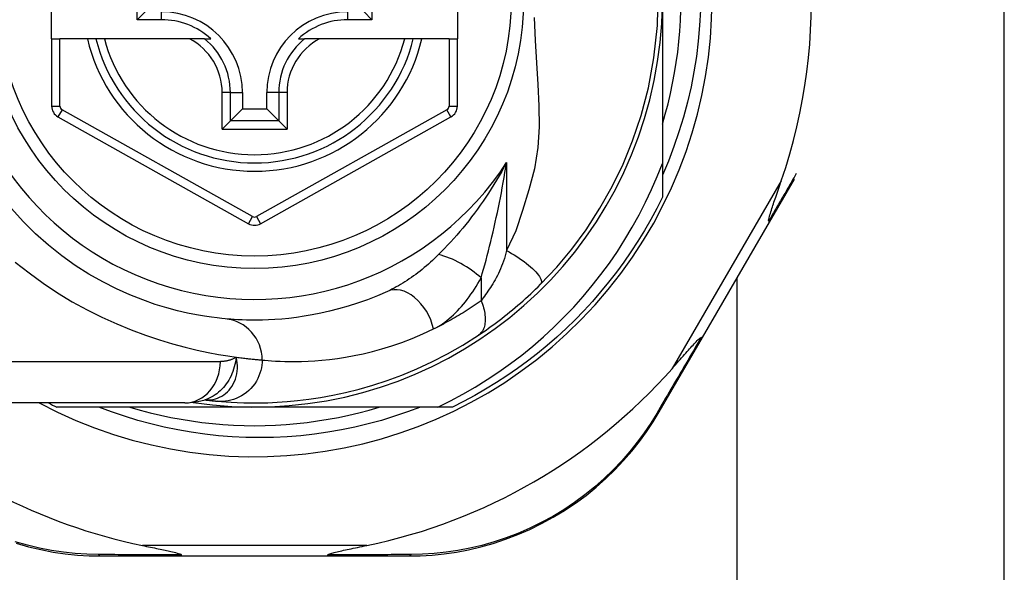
# Model space of a CAD drawing. Header units: inches. Extents: x 5 to 161, y 9 to 87.
# Tile 113 of 195: x 5.921 to 6.857, y 57.881 to 58.407. Entities that reach past the tile are written whole.
import ezdxf

# ---------------------------------------------------------------- set-up
doc = ezdxf.new("R2010")
doc.units = ezdxf.units.IN
doc.header["$MEASUREMENT"] = 0
doc.layers.add('Visible Edges(ANSI)', color=7, linetype='Continuous', lineweight=25)
doc.layers.add('Visible Tangent Edges(ANSI)', color=7, linetype='Continuous', lineweight=25)

msp = doc.modelspace()

# ---------------------------------------------------------------- linework, layer by layer
at = {"layer": 'Visible Edges(ANSI)'}
for p, q in [((6.8575, 54.81328), (6.8575, 59.73508)), ((5.9515, 58.38868), (5.9515, 58.46348)), ((6.33732, 58.46348), (6.33732, 58.38868)), ((6.03283, 58.40693), (6.03283, 58.44522)), ((6.25616, 58.44522), (6.25616, 58.40693)), ((6.53229, 58.42608), (6.53229, 58.27017)), ((6.03283, 58.40693), (6.04041, 58.41451)), ((6.25616, 58.40693), (6.24858, 58.41451)), ((6.05591, 58.40693), (6.03283, 58.40693)), ((6.25616, 58.40693), (6.23308, 58.40693)), ((5.9515, 58.38868), (5.9515, 58.32473)), ((5.9515, 58.38868), (5.95937, 58.38868)), ((5.98545, 58.38868), (5.95937, 58.38868)), ((5.99355, 58.38868), (5.98545, 58.38868)), ((6.00167, 58.38868), (5.99355, 58.38868)), ((6.08265, 58.38868), (6.00167, 58.38868)), ((6.09693, 58.38868), (6.08265, 58.38868)), ((6.09693, 58.38868), (6.10284, 58.38868)), ((6.18615, 58.38868), (6.19206, 58.38868)), ((6.20634, 58.38868), (6.19206, 58.38868)), ((6.28732, 58.38868), (6.20634, 58.38868)), ((6.29544, 58.38868), (6.28732, 58.38868)), ((6.30354, 58.38868), (6.29544, 58.38868)), ((6.32945, 58.38868), (6.30354, 58.38868)), ((6.32945, 58.38868), (6.33732, 58.38868)), ((6.33732, 58.32472), (6.33732, 58.38868)), ((6.13293, 58.33749), (6.13293, 58.32199)), ((6.15606, 58.32199), (6.15606, 58.33749)), ((6.1215, 58.31056), (6.13293, 58.32199)), ((6.13293, 58.32199), (6.15606, 58.32199)), ((6.16749, 58.31056), (6.15606, 58.32199)), ((5.95753, 58.31443), (6.13871, 58.21279)), ((6.1215, 58.31056), (6.11366, 58.30272)), ((6.15028, 58.21279), (6.33129, 58.31442)), ((6.17533, 58.30272), (6.16749, 58.31056)), ((6.53229, 58.27017), (6.53229, 58.23799)), ((6.63417, 58.21428), (6.65791, 58.25516)), ((6.57034, 58.10438), (6.63417, 58.21428)), ((6.6033, 54.89928), (6.6033, 58.16113)), ((6.52929, 58.03372), (6.57034, 58.10438)), ((6.07806, 58.04222), (5.8408, 58.04222)), ((6.1445, 58.03828), (5.95641, 58.03828)), ((6.09719, 58.04514), (6.09724, 58.04514)), ((6.31879, 58.03828), (6.1445, 58.03828)), ((6.33258, 58.03828), (6.31879, 58.03828)), ((5.99839, 57.89655), (6.07544, 57.89655)), ((6.07544, 57.89655), (6.21355, 57.89655)), ((6.21355, 57.89655), (6.29098, 57.89655))]:
    msp.add_line(p, q, dxfattribs=at)
at = {"layer": 'Visible Edges(ANSI)', "flags": 128}
for points in [[(6.41639, 58.15511), (6.43186, 58.17156), (6.44607, 58.18853), (6.45976, 58.20709), (6.47296, 58.22744), (6.48463, 58.24815), (6.49489, 58.26931), (6.50406, 58.29166), (6.51217, 58.3158), (6.51906, 58.34211), (6.52434, 58.37072), (6.52755, 58.4013), (6.5283, 58.43246)], [(6.5685, 58.41613), (6.56773, 58.40136), (6.56645, 58.38661), (6.56465, 58.37194), (6.56235, 58.35736), (6.55954, 58.34287), (6.55623, 58.32851), (6.55242, 58.31427), (6.54812, 58.30017), (6.54333, 58.28622), (6.53805, 58.27244), (6.53229, 58.25884)], [(6.53229, 58.30753), (6.5351, 58.31715), (6.53768, 58.32684), (6.54001, 58.33659), (6.5421, 58.34639), (6.54395, 58.35625), (6.54555, 58.36614), (6.54691, 58.37608), (6.54803, 58.38604), (6.54889, 58.39603), (6.54951, 58.40603), (6.54988, 58.41605)], [(6.31879, 58.03828), (6.33083, 58.04425), (6.34268, 58.0506), (6.35431, 58.05732), (6.36573, 58.0644), (6.37692, 58.07185), (6.38788, 58.07965), (6.3986, 58.08781), (6.40906, 58.09631), (6.41925, 58.10515), (6.42915, 58.1143), (6.43874, 58.12375), (6.44802, 58.1335), (6.45698, 58.14353), (6.46561, 58.15385), (6.47391, 58.16443), (6.48187, 58.17528), (6.48948, 58.18638), (6.49673, 58.19774), (6.50363, 58.20933), (6.51015, 58.22114), (6.51628, 58.23313), (6.52202, 58.24531), (6.52735, 58.25766), (6.53229, 58.27017)], [(6.63353, 58.21529), (6.63339, 58.21603), (6.63352, 58.21709), (6.63379, 58.21833), (6.63413, 58.21966), (6.63454, 58.22109), (6.63499, 58.22261), (6.63548, 58.22417), (6.63598, 58.22574), (6.63648, 58.22728), (6.63696, 58.22873), (6.63743, 58.23014), (6.63792, 58.23161), (6.63844, 58.23315), (6.63899, 58.23476), (6.63955, 58.23642), (6.64014, 58.23814), (6.64074, 58.23991), (6.64137, 58.24173), (6.64201, 58.2436), (6.64267, 58.24552), (6.64334, 58.24748), (6.64402, 58.24947), (6.64472, 58.25151), (6.64543, 58.25357)], [(6.53229, 58.23799), (6.52691, 58.22728), (6.52123, 58.21672), (6.51526, 58.20632), (6.50901, 58.19609), (6.50247, 58.18604), (6.49565, 58.17618), (6.48857, 58.16651), (6.48122, 58.15704), (6.4736, 58.14778), (6.46573, 58.13873), (6.45762, 58.12991), (6.44926, 58.12131), (6.44066, 58.11296), (6.43184, 58.10484), (6.42279, 58.09697), (6.41353, 58.08936), (6.40406, 58.082), (6.39439, 58.07492), (6.38453, 58.0681), (6.37448, 58.06157), (6.36425, 58.05531), (6.35385, 58.04934), (6.34329, 58.04366), (6.33258, 58.03828)], [(6.11647, 58.12225), (6.11324, 58.12256), (6.10887, 58.12304), (6.1034, 58.12374), (6.09686, 58.1247), (6.0893, 58.12598), (6.08078, 58.12768), (6.07133, 58.12986), (6.06102, 58.1326), (6.04989, 58.13603), (6.0381, 58.14019), (6.02578, 58.14512), (6.01306, 58.15085), (6.00009, 58.1574), (5.98701, 58.1648), (5.97394, 58.17309), (5.96105, 58.18228), (5.94847, 58.19233), (5.93628, 58.2032), (5.92457, 58.21481), (5.91339, 58.22711)], [(6.63417, 58.21428), (6.63418, 58.2143), (6.63419, 58.21432), (6.63419, 58.21435), (6.63419, 58.21438), (6.63419, 58.2144), (6.63418, 58.21444), (6.63417, 58.21447), (6.63416, 58.2145), (6.63415, 58.21454), (6.63413, 58.21458), (6.63411, 58.21462), (6.63408, 58.21466), (6.63405, 58.2147), (6.63402, 58.21475), (6.63399, 58.21479), (6.63395, 58.21484), (6.63391, 58.21489), (6.63386, 58.21494), (6.63381, 58.215), (6.63376, 58.21505), (6.63371, 58.21511), (6.63365, 58.21517), (6.63359, 58.21523), (6.63353, 58.21529)], [(6.35743, 58.1067), (6.3598, 58.10828), (6.3622, 58.10992), (6.36463, 58.11161), (6.36709, 58.11335), (6.36957, 58.11513), (6.37207, 58.11695), (6.37459, 58.11882), (6.37711, 58.12073), (6.37965, 58.12268), (6.3822, 58.12467), (6.38475, 58.1267), (6.3873, 58.12877), (6.38983, 58.13085), (6.39235, 58.13297), (6.39485, 58.1351), (6.39734, 58.13726), (6.3998, 58.13943), (6.40224, 58.14162), (6.40466, 58.14384), (6.40706, 58.14606), (6.40943, 58.14831), (6.41178, 58.15056), (6.4141, 58.15283), (6.41639, 58.15511)], [(6.27096, 58.1484), (6.26131, 58.14421), (6.2518, 58.14045), (6.24247, 58.13712), (6.23334, 58.13418), (6.22444, 58.13162), (6.2158, 58.12941), (6.20744, 58.12752), (6.19938, 58.12594), (6.19164, 58.12462), (6.18421, 58.12355), (6.1771, 58.1227), (6.17032, 58.12204), (6.16387, 58.12157), (6.15777, 58.12124), (6.15201, 58.12105), (6.14661, 58.12097), (6.14156, 58.12097), (6.13688, 58.12104), (6.13255, 58.12118), (6.12859, 58.12136), (6.125, 58.12157), (6.12178, 58.1218), (6.11894, 58.12203), (6.11647, 58.12225)], [(6.10924, 58.04384), (6.11296, 58.04352), (6.11734, 58.04318), (6.12237, 58.04286), (6.12805, 58.04257), (6.13438, 58.04235), (6.14134, 58.04223), (6.14894, 58.04224), (6.15715, 58.04243), (6.16598, 58.04282), (6.17542, 58.04347), (6.18544, 58.04441), (6.19604, 58.0457), (6.2072, 58.04737), (6.21889, 58.0495), (6.2311, 58.05212), (6.2438, 58.05529), (6.25695, 58.05906), (6.2705, 58.06349), (6.28443, 58.06863), (6.29868, 58.07455), (6.31317, 58.08126), (6.32785, 58.08884), (6.34262, 58.0973), (6.35743, 58.1067)], [(6.54178, 58.07513), (6.54331, 58.07687), (6.54483, 58.07859), (6.54631, 58.08028), (6.54778, 58.08195), (6.54921, 58.08358), (6.55062, 58.08517), (6.55199, 58.08673), (6.55332, 58.08824), (6.55462, 58.0897), (6.55587, 58.09112), (6.55708, 58.09248), (6.55825, 58.09378), (6.55937, 58.09503), (6.56043, 58.0962), (6.56144, 58.09731), (6.5624, 58.09835), (6.56338, 58.0994), (6.56438, 58.10046), (6.56538, 58.10149), (6.56634, 58.10243), (6.56722, 58.10325), (6.56799, 58.10388), (6.56862, 58.1043), (6.56914, 58.10444)], [(6.57034, 58.10438), (6.57032, 58.10436), (6.57031, 58.10434), (6.57029, 58.10433), (6.57026, 58.10431), (6.57024, 58.1043), (6.57021, 58.10429), (6.57017, 58.10428), (6.57014, 58.10428), (6.5701, 58.10427), (6.57006, 58.10427), (6.57001, 58.10427), (6.56996, 58.10427), (6.56991, 58.10427), (6.56985, 58.10428), (6.5698, 58.10429), (6.56974, 58.1043), (6.56967, 58.10431), (6.5696, 58.10432), (6.56954, 58.10433), (6.56946, 58.10435), (6.56939, 58.10437), (6.56931, 58.10439), (6.56923, 58.10441), (6.56914, 58.10444)], [(6.30228, 58.03828), (6.29004, 58.03368), (6.27765, 58.02946), (6.26515, 58.02563), (6.25254, 58.0222), (6.23985, 58.01917), (6.22708, 58.01653), (6.21423, 58.0143), (6.20133, 58.01247), (6.18838, 58.01104), (6.17538, 58.01002), (6.16235, 58.00941), (6.1493, 58.0092), (6.13623, 58.0094), (6.12316, 58.01001), (6.11012, 58.01104), (6.09713, 58.01247), (6.0842, 58.0143), (6.07135, 58.01654), (6.05859, 58.01917), (6.04591, 58.02221), (6.03334, 58.02564), (6.02088, 58.02946), (6.00854, 58.03368), (5.99633, 58.03828)], [(6.02594, 58.03828), (6.03557, 58.03547), (6.04526, 58.0329), (6.05501, 58.03056), (6.06481, 58.02847), (6.07467, 58.02662), (6.08456, 58.02502), (6.09449, 58.02366), (6.10446, 58.02255), (6.11445, 58.02168), (6.12445, 58.02106), (6.13447, 58.02069), (6.1445, 58.02057), (6.15452, 58.02069), (6.16454, 58.02106), (6.17455, 58.02168), (6.18453, 58.02255), (6.1945, 58.02366), (6.20443, 58.02502), (6.21433, 58.02662), (6.22418, 58.02847), (6.23399, 58.03056), (6.24374, 58.0329), (6.25343, 58.03547), (6.26305, 58.03828)], [(6.07806, 58.04222), (6.08761, 58.04292), (6.09749, 58.04524)], [(6.09724, 58.04514), (6.0979, 58.04506), (6.09854, 58.04498), (6.09917, 58.0449), (6.09979, 58.04483), (6.10039, 58.04476), (6.10098, 58.04469), (6.10156, 58.04463), (6.10212, 58.04457), (6.10267, 58.0445), (6.1032, 58.04445), (6.10372, 58.04439), (6.10423, 58.04434), (6.10473, 58.04428), (6.10521, 58.04424), (6.10567, 58.04419), (6.10612, 58.04414), (6.10656, 58.0441), (6.10699, 58.04406), (6.1074, 58.04402), (6.10779, 58.04398), (6.10818, 58.04394), (6.10855, 58.04391), (6.1089, 58.04387), (6.10924, 58.04384)], [(6.29098, 57.89655), (6.30206, 57.89677), (6.31335, 57.89746), (6.32483, 57.89864), (6.33642, 57.90032), (6.34809, 57.90254), (6.3598, 57.90528), (6.3715, 57.90858), (6.38317, 57.91243), (6.39475, 57.91685), (6.4062, 57.92183), (6.41746, 57.92735), (6.42849, 57.93337), (6.43924, 57.93988), (6.44967, 57.94685), (6.45971, 57.95424), (6.46934, 57.96205), (6.47851, 57.97021), (6.48721, 57.97868), (6.49545, 57.98742), (6.5032, 57.99639), (6.51047, 58.00554), (6.51725, 58.01484), (6.52352, 58.02425), (6.52929, 58.03372)], [(5.91766, 57.90864), (5.92939, 57.90533), (5.94113, 57.90257), (5.95283, 57.90034), (5.96446, 57.89865), (5.97596, 57.89746), (5.98729, 57.89677), (5.99839, 57.89655)], [(6.03783, 57.90655), (6.03983, 57.90614), (6.0418, 57.90573), (6.04374, 57.90534), (6.04565, 57.90494), (6.04752, 57.90456), (6.04935, 57.90418), (6.05113, 57.90381), (6.05287, 57.90344), (6.05457, 57.90309), (6.05621, 57.90274), (6.0578, 57.9024), (6.05933, 57.90207), (6.06079, 57.90176), (6.0622, 57.90145), (6.06354, 57.90115), (6.06492, 57.90083), (6.06638, 57.90049), (6.06789, 57.90013), (6.06938, 57.89975), (6.07079, 57.89937), (6.07208, 57.89898), (6.07329, 57.89857), (6.07428, 57.89813), (6.07484, 57.89762)], [(6.21415, 57.89762), (6.21455, 57.89803), (6.21526, 57.89839), (6.2161, 57.89871), (6.21705, 57.89903), (6.21806, 57.89933), (6.21912, 57.89962), (6.22028, 57.89992), (6.22155, 57.90024), (6.22291, 57.90056), (6.22435, 57.9009), (6.22587, 57.90124), (6.22747, 57.90159), (6.22912, 57.90196), (6.23083, 57.90232), (6.2326, 57.9027), (6.23444, 57.90309), (6.23635, 57.90349), (6.23831, 57.9039), (6.24033, 57.90432), (6.24241, 57.90475), (6.24453, 57.90519), (6.2467, 57.90563), (6.24891, 57.90609), (6.25116, 57.90655)], [(6.07544, 57.89655), (6.07541, 57.89655), (6.07539, 57.89656), (6.07536, 57.89657), (6.07534, 57.89658), (6.07531, 57.8966), (6.07528, 57.89662), (6.07526, 57.89664), (6.07523, 57.89667), (6.07521, 57.8967), (6.07518, 57.89674), (6.07516, 57.89678), (6.07513, 57.89682), (6.0751, 57.89687), (6.07508, 57.89692), (6.07505, 57.89697), (6.07503, 57.89703), (6.075, 57.89709), (6.07498, 57.89716), (6.07496, 57.89723), (6.07493, 57.8973), (6.07491, 57.89737), (6.07488, 57.89745), (6.07486, 57.89754), (6.07484, 57.89762)], [(6.21355, 57.89655), (6.21358, 57.89655), (6.2136, 57.89656), (6.21363, 57.89657), (6.21366, 57.89658), (6.21368, 57.8966), (6.21371, 57.89662), (6.21373, 57.89664), (6.21376, 57.89667), (6.21379, 57.8967), (6.21381, 57.89674), (6.21384, 57.89678), (6.21386, 57.89682), (6.21389, 57.89687), (6.21391, 57.89692), (6.21394, 57.89697), (6.21396, 57.89703), (6.21399, 57.89709), (6.21401, 57.89716), (6.21404, 57.89723), (6.21406, 57.8973), (6.21408, 57.89737), (6.21411, 57.89745), (6.21413, 57.89754), (6.21415, 57.89762)]]:
    msp.add_lwpolyline(points, dxfattribs=at)
at = {"layer": 'Visible Edges(ANSI)'}
msp.add_circle((6.1445, 58.42608), 0.25591, dxfattribs=at)
for centre, radius, start, end in [((6.1445, 58.42608), 0.43504, 241.92751, 118.07249), ((6.1445, 58.42608), 0.3878, 261.33391, 70.21195), ((6.1445, 58.42522), 0.52953, 341.08535, 27.06854), ((6.05591, 58.33749), 0.07702, 0, 90), ((6.23308, 58.33749), 0.07702, 90, 180), ((6.05591, 58.33749), 0.06944, 47.48259, 90), ((6.23308, 58.33749), 0.06944, 90, 132.51741), ((6.1445, 58.42608), 0.15551, 193.91643, 346.08357), ((5.96331, 58.32473), 0.01181, 180, 240.70877), ((6.32551, 58.32472), 0.01181, 299.31319, 0), ((6.14449, 58.22309), 0.01181, 240.70877, 299.31319), ((6.1445, 58.42522), 0.52953, 281.6205, 318.6133), ((6.1445, 58.42522), 0.52953, 226.3272, 258.3795), ((6.1445, 58.42608), 0.431, 242.95157, 244.12615)]:
    msp.add_arc(centre, radius, start, end, dxfattribs=at)
at = {"layer": 'Visible Tangent Edges(ANSI)'}
for p, q in [((6.05591, 58.40693), (6.05591, 58.41451)), ((6.23308, 58.40693), (6.23308, 58.41451)), ((5.95937, 58.32473), (5.95937, 58.38868)), ((6.32945, 58.38868), (6.32945, 58.32472)), ((6.11366, 58.30272), (6.11366, 58.33749)), ((6.1215, 58.33749), (6.11366, 58.33749)), ((6.1215, 58.31056), (6.1215, 58.33749)), ((6.1215, 58.33749), (6.13293, 58.33749)), ((6.16749, 58.33749), (6.15606, 58.33749)), ((6.17533, 58.33749), (6.16749, 58.33749)), ((6.16749, 58.33749), (6.16749, 58.31056)), ((6.17533, 58.33749), (6.17533, 58.30272)), ((5.9515, 58.32473), (5.95937, 58.32473)), ((5.96138, 58.32129), (5.95753, 58.31443)), ((6.14257, 58.21965), (5.96138, 58.32129)), ((6.32744, 58.32129), (6.14642, 58.21965)), ((6.33129, 58.31442), (6.32744, 58.32129)), ((6.32945, 58.32472), (6.33732, 58.32472)), ((6.16749, 58.31056), (6.1215, 58.31056)), ((6.11366, 58.30272), (6.17533, 58.30272)), ((6.3842, 58.27112), (6.3842, 58.18718)), ((6.64543, 58.25357), (6.54178, 58.07513)), ((6.13871, 58.21279), (6.14257, 58.21965)), ((6.14642, 58.21965), (6.15028, 58.21279)), ((6.3599, 58.16112), (6.3599, 58.13945)), ((5.8408, 58.08159), (6.11196, 58.08159)), ((6.25116, 57.90655), (6.03783, 57.90655))]:
    msp.add_line(p, q, dxfattribs=at)
at = {"layer": 'Visible Tangent Edges(ANSI)', "flags": 128}
for points in [[(6.41052, 58.40887), (6.41141, 58.38718), (6.41261, 58.36596), (6.41384, 58.34529), (6.41478, 58.32503), (6.41499, 58.30505), (6.41391, 58.28514), (6.41081, 58.26502), (6.40522, 58.24498), (6.39928, 58.22535), (6.39284, 58.20611), (6.3842, 58.18718)], [(6.3842, 58.27112), (6.38189, 58.26678), (6.37952, 58.2625), (6.37711, 58.25827), (6.37466, 58.2541), (6.37216, 58.24998), (6.36962, 58.24592), (6.36704, 58.24192), (6.36442, 58.23797), (6.36177, 58.23409), (6.35909, 58.23027), (6.35638, 58.22651), (6.35365, 58.22281), (6.35089, 58.21917), (6.3481, 58.2156), (6.3453, 58.21208), (6.34246, 58.20863), (6.33961, 58.20523), (6.33675, 58.2019), (6.33387, 58.19864), (6.33099, 58.19544), (6.32811, 58.19232), (6.32523, 58.18927), (6.32236, 58.1863), (6.31951, 58.18342)], [(6.3599, 58.16112), (6.36109, 58.16525), (6.36228, 58.16946), (6.36345, 58.17373), (6.36462, 58.17807), (6.36577, 58.18245), (6.36691, 58.18688), (6.36804, 58.19135), (6.36915, 58.19586), (6.37024, 58.20039), (6.37131, 58.20495), (6.37236, 58.20953), (6.37339, 58.21413), (6.3744, 58.21876), (6.37539, 58.22342), (6.37637, 58.22811), (6.37732, 58.23281), (6.37826, 58.23754), (6.37917, 58.24229), (6.38007, 58.24706), (6.38094, 58.25184), (6.38179, 58.25664), (6.38262, 58.26145), (6.38342, 58.26628), (6.3842, 58.27112)], [(6.65963, 58.26051), (6.65858, 58.25868), (6.65752, 58.25685), (6.65646, 58.25501), (6.65539, 58.25316), (6.65433, 58.25131), (6.65326, 58.24945), (6.65218, 58.24759), (6.65111, 58.24573), (6.65003, 58.24386), (6.64895, 58.24198), (6.64786, 58.2401), (6.64678, 58.23822), (6.64569, 58.23633), (6.64459, 58.23444), (6.6435, 58.23254), (6.6424, 58.23064), (6.6413, 58.22873), (6.6402, 58.22682), (6.63909, 58.22491), (6.63798, 58.22299), (6.63687, 58.22107), (6.63576, 58.21915), (6.63465, 58.21722), (6.63353, 58.21529)], [(6.3842, 58.18718), (6.38352, 58.18461), (6.38279, 58.18206), (6.38202, 58.17955), (6.38121, 58.17707), (6.38035, 58.17465), (6.37946, 58.17227), (6.37852, 58.16994), (6.37754, 58.16768), (6.37653, 58.16548), (6.37548, 58.16334), (6.3744, 58.16129), (6.37329, 58.15931), (6.37216, 58.15741), (6.37101, 58.15559), (6.36987, 58.1538), (6.36873, 58.15205), (6.36759, 58.15034), (6.36647, 58.14866), (6.36534, 58.14702), (6.36423, 58.14542), (6.36313, 58.14386), (6.36203, 58.14235), (6.36096, 58.14088), (6.3599, 58.13945)], [(6.3842, 58.18718), (6.38657, 58.18586), (6.38896, 58.18446), (6.39136, 58.183), (6.39377, 58.18148), (6.39615, 58.17991), (6.39849, 58.1783), (6.40076, 58.17666), (6.40296, 58.175), (6.40506, 58.17333), (6.40703, 58.17167), (6.40886, 58.17002), (6.41054, 58.16841), (6.41205, 58.16685), (6.41338, 58.16534), (6.41452, 58.1639), (6.41547, 58.16253), (6.41622, 58.16126), (6.41678, 58.16008), (6.41714, 58.15899), (6.41732, 58.15801), (6.41732, 58.15713), (6.41716, 58.15636), (6.41684, 58.15568), (6.41639, 58.15511)], [(6.31951, 58.18342), (6.3176, 58.18154), (6.31568, 58.1797), (6.31375, 58.17788), (6.31179, 58.17609), (6.30982, 58.17434), (6.30784, 58.17262), (6.30585, 58.17094), (6.30385, 58.16929), (6.30183, 58.16768), (6.29981, 58.16611), (6.29779, 58.16457), (6.29575, 58.16308), (6.29371, 58.16162), (6.29166, 58.1602), (6.28959, 58.15882), (6.28753, 58.15748), (6.28545, 58.15618), (6.28337, 58.15493), (6.2813, 58.15372), (6.27922, 58.15255), (6.27714, 58.15144), (6.27508, 58.15037), (6.27301, 58.14936), (6.27096, 58.1484)], [(5.91696, 58.17631), (5.93, 58.16589), (5.94342, 58.15609), (5.95716, 58.14695), (5.97114, 58.13851), (5.98525, 58.13078), (5.99937, 58.12375), (6.01341, 58.1174), (6.02725, 58.11171), (6.0408, 58.10665), (6.05394, 58.10222), (6.06658, 58.09838), (6.0786, 58.09513), (6.08991, 58.09242), (6.10045, 58.09019), (6.11017, 58.08836), (6.11904, 58.08689), (6.12703, 58.08573)], [(6.31474, 58.11257), (6.3169, 58.11368), (6.31904, 58.11489), (6.32117, 58.11621), (6.32329, 58.11762), (6.32539, 58.11913), (6.32746, 58.12072), (6.32952, 58.12241), (6.33155, 58.12417), (6.33356, 58.12601), (6.33553, 58.12792), (6.33748, 58.1299), (6.3394, 58.13194), (6.34128, 58.13406), (6.34314, 58.13624), (6.34497, 58.13848), (6.34676, 58.14078), (6.34853, 58.14314), (6.35026, 58.14556), (6.35196, 58.14803), (6.35363, 58.15056), (6.35525, 58.15313), (6.35684, 58.15575), (6.35839, 58.15841), (6.3599, 58.16112)], [(6.3599, 58.13945), (6.358, 58.13811), (6.35609, 58.13678), (6.35419, 58.13547), (6.35229, 58.13419), (6.35041, 58.13294), (6.34852, 58.1317), (6.34664, 58.13048), (6.34475, 58.12928), (6.34286, 58.1281), (6.34097, 58.12694), (6.33908, 58.12579), (6.33719, 58.12467), (6.3353, 58.12356), (6.33342, 58.12247), (6.33153, 58.12139), (6.32965, 58.12034), (6.32777, 58.11931), (6.3259, 58.11829), (6.32403, 58.11729), (6.32216, 58.11631), (6.3203, 58.11535), (6.31845, 58.11441), (6.31659, 58.11348), (6.31474, 58.11257)], [(6.3599, 58.13945), (6.36056, 58.13777), (6.36118, 58.13608), (6.36174, 58.13437), (6.36224, 58.13265), (6.36268, 58.13093), (6.36305, 58.12921), (6.36335, 58.12751), (6.36359, 58.12583), (6.36374, 58.12418), (6.36382, 58.12256), (6.36383, 58.12099), (6.36375, 58.11946), (6.3636, 58.11799), (6.36337, 58.11658), (6.36307, 58.11523), (6.36269, 58.11396), (6.36224, 58.11276), (6.36173, 58.11165), (6.36115, 58.11061), (6.36051, 58.10966), (6.35981, 58.10879), (6.35906, 58.108), (6.35827, 58.10731), (6.35743, 58.1067)], [(6.15172, 58.08305), (6.15432, 58.0828), (6.15733, 58.08254), (6.16072, 58.08228), (6.16451, 58.08204), (6.16869, 58.08184), (6.17325, 58.08168), (6.1782, 58.0816), (6.18352, 58.0816), (6.18922, 58.08169), (6.1953, 58.08191), (6.20174, 58.08228), (6.20854, 58.08281), (6.2157, 58.08355), (6.2232, 58.08451), (6.23104, 58.08572), (6.23921, 58.08721), (6.24771, 58.089), (6.25653, 58.09113), (6.26565, 58.09362), (6.27504, 58.09652), (6.28467, 58.09983), (6.29452, 58.1036), (6.30456, 58.10784), (6.31474, 58.11257)], [(6.56914, 58.10444), (6.5673, 58.10129), (6.56547, 58.09815), (6.56364, 58.09502), (6.56182, 58.0919), (6.56001, 58.08879), (6.5582, 58.0857), (6.5564, 58.08262), (6.5546, 58.07955), (6.55281, 58.07649), (6.55103, 58.07344), (6.54926, 58.07041), (6.54749, 58.06739), (6.54573, 58.06438), (6.54398, 58.06139), (6.54223, 58.05841), (6.5405, 58.05545), (6.53877, 58.0525), (6.53705, 58.04956), (6.53534, 58.04664), (6.53364, 58.04374), (6.53195, 58.04085), (6.53026, 58.03798), (6.52859, 58.03513), (6.52692, 58.03229)], [(6.12703, 58.08573), (6.12667, 58.08334), (6.12625, 58.081), (6.12575, 58.07869), (6.12517, 58.07643), (6.12452, 58.07422), (6.12378, 58.07206), (6.12297, 58.06995), (6.12207, 58.06789), (6.12108, 58.06589), (6.12001, 58.06394), (6.11885, 58.06205), (6.11761, 58.06023), (6.11628, 58.05849), (6.11488, 58.05682), (6.11341, 58.05524), (6.11187, 58.05374), (6.11026, 58.05233), (6.10859, 58.05101), (6.10686, 58.04979), (6.10507, 58.04867), (6.10323, 58.04765), (6.10135, 58.04674), (6.09944, 58.04593), (6.09749, 58.04524)], [(6.09852, 58.04504), (6.1007, 58.04501), (6.10288, 58.04517), (6.10505, 58.04551), (6.10718, 58.04603), (6.10927, 58.04673), (6.11129, 58.0476), (6.11325, 58.04865), (6.11514, 58.04987), (6.11694, 58.05126), (6.11864, 58.0528), (6.12023, 58.05448), (6.1217, 58.05631), (6.12304, 58.05827), (6.12424, 58.06036), (6.1253, 58.06256), (6.1262, 58.06487), (6.12694, 58.06727), (6.12751, 58.06975), (6.1279, 58.0723), (6.12812, 58.07491), (6.12814, 58.07757), (6.12797, 58.08027), (6.1276, 58.08299), (6.12703, 58.08573)], [(6.12703, 58.08573), (6.12648, 58.08538), (6.12592, 58.08506), (6.12535, 58.08474), (6.12478, 58.08444), (6.1242, 58.08416), (6.12361, 58.08389), (6.12301, 58.08364), (6.12241, 58.0834), (6.1218, 58.08318), (6.12119, 58.08297), (6.12057, 58.08277), (6.11994, 58.0826), (6.1193, 58.08243), (6.11866, 58.08228), (6.11802, 58.08215), (6.11736, 58.08203), (6.11671, 58.08193), (6.11604, 58.08184), (6.11537, 58.08176), (6.1147, 58.0817), (6.11402, 58.08165), (6.11334, 58.08162), (6.11265, 58.0816), (6.11196, 58.08159)], [(6.12703, 58.08573), (6.12849, 58.08553), (6.12991, 58.08534), (6.1313, 58.08517), (6.13265, 58.085), (6.13397, 58.08483), (6.13525, 58.08468), (6.13649, 58.08454), (6.1377, 58.0844), (6.13886, 58.08427), (6.13999, 58.08415), (6.14108, 58.08403), (6.14213, 58.08392), (6.14315, 58.08382), (6.14412, 58.08372), (6.14506, 58.08363), (6.14595, 58.08355), (6.14681, 58.08347), (6.14763, 58.08339), (6.14841, 58.08332), (6.14915, 58.08326), (6.14986, 58.0832), (6.15052, 58.08314), (6.15114, 58.08309), (6.15172, 58.08305)], [(6.15172, 58.08305), (6.15164, 58.08059), (6.1514, 58.07808), (6.15099, 58.07554), (6.1504, 58.07297), (6.14963, 58.0704), (6.14867, 58.06784), (6.14751, 58.06531), (6.14617, 58.06284), (6.14463, 58.06046), (6.14292, 58.05817), (6.14104, 58.056), (6.13899, 58.05397), (6.13681, 58.0521), (6.13451, 58.05041), (6.1321, 58.04889), (6.12961, 58.04757), (6.12706, 58.04644), (6.12447, 58.04551), (6.12187, 58.04477), (6.11927, 58.04423), (6.11669, 58.04388), (6.11415, 58.0437), (6.11166, 58.0437), (6.10924, 58.04384)], [(6.09724, 58.04514), (6.09727, 58.04513), (6.09731, 58.04513), (6.09735, 58.04513), (6.09739, 58.04512), (6.09743, 58.04512), (6.09747, 58.04511), (6.09751, 58.04511), (6.09756, 58.04511), (6.0976, 58.0451), (6.09765, 58.0451), (6.0977, 58.04509), (6.09775, 58.04509), (6.09781, 58.04509), (6.09786, 58.04508), (6.09792, 58.04508), (6.09798, 58.04507), (6.09804, 58.04507), (6.0981, 58.04507), (6.09817, 58.04506), (6.09823, 58.04506), (6.0983, 58.04505), (6.09837, 58.04505), (6.09844, 58.04505), (6.09852, 58.04504)], [(6.52692, 58.03229), (6.52124, 58.02304), (6.51507, 58.01386), (6.5084, 58.00478), (6.50126, 57.99584), (6.49364, 57.98708), (6.48556, 57.97854), (6.47702, 57.97026), (6.46802, 57.96229), (6.45859, 57.95466), (6.44875, 57.94742), (6.43853, 57.94061), (6.428, 57.93424), (6.4172, 57.92834), (6.40618, 57.92293), (6.39497, 57.91804), (6.38364, 57.91369), (6.37222, 57.9099), (6.36077, 57.90665), (6.34932, 57.90394), (6.3379, 57.90174), (6.32655, 57.90005), (6.31532, 57.89886), (6.30427, 57.89815), (6.29343, 57.89788)], [(5.99595, 57.89788), (5.98508, 57.89815), (5.974, 57.89886), (5.96274, 57.90006), (5.95136, 57.90176), (5.93992, 57.90397), (5.92843, 57.9067), (5.91695, 57.90996)], [(6.07484, 57.89762), (6.0714, 57.89763), (6.06797, 57.89764), (6.06456, 57.89765), (6.06116, 57.89765), (6.05776, 57.89766), (6.05438, 57.89767), (6.05102, 57.89768), (6.04766, 57.89769), (6.04432, 57.8977), (6.04099, 57.89771), (6.03767, 57.89772), (6.03437, 57.89773), (6.03109, 57.89775), (6.02781, 57.89776), (6.02456, 57.89777), (6.02131, 57.89778), (6.01809, 57.89779), (6.01487, 57.8978), (6.01168, 57.89782), (6.0085, 57.89783), (6.00534, 57.89784), (6.00219, 57.89786), (5.99906, 57.89787), (5.99595, 57.89788)], [(6.29343, 57.89788), (6.29031, 57.89787), (6.28716, 57.89786), (6.284, 57.89784), (6.28082, 57.89783), (6.27763, 57.89782), (6.27442, 57.89781), (6.27119, 57.89779), (6.26795, 57.89778), (6.26469, 57.89777), (6.26142, 57.89776), (6.25813, 57.89775), (6.25482, 57.89774), (6.25151, 57.89772), (6.24817, 57.89771), (6.24483, 57.8977), (6.24147, 57.89769), (6.2381, 57.89768), (6.23471, 57.89767), (6.23132, 57.89766), (6.22791, 57.89765), (6.22449, 57.89765), (6.22105, 57.89764), (6.21761, 57.89763), (6.21415, 57.89762)]]:
    msp.add_lwpolyline(points, dxfattribs=at)
at = {"layer": 'Visible Tangent Edges(ANSI)'}
msp.add_circle((6.1445, 58.42608), 0.24409, dxfattribs=at)
for centre, radius, start, end in [((6.1445, 58.42608), 0.28543, 32.8812, 327.1188), ((6.1445, 58.42608), 0.16339, 193.23324, 346.76676), ((6.1445, 58.42608), 0.14764, 194.67485, 345.32515), ((6.05591, 58.33749), 0.05775, 0, 62.41478), ((6.05591, 58.33749), 0.06559, 0, 51.29033), ((6.23308, 58.33749), 0.06559, 128.70967, 180), ((6.23308, 58.33749), 0.05775, 117.58522, 180), ((5.96331, 58.32473), 0.00394, 180, 240.70877), ((6.32551, 58.32472), 0.00394, 299.31319, 0), ((6.14449, 58.22309), 0.00394, 240.70877, 299.31319)]:
    msp.add_arc(centre, radius, start, end, dxfattribs=at)
for centre, major_axis, ratio, start_param, end_param in [((6.33559, 58.16112), (0.034, -0.01985), 0.367954, 1.008544, 2.26339), ((6.28728, 58.11257), (-0.01632, 0.03583), 0.663135, 4.419079, 6.283185), ((6.11286, 58.08305), (0.00362, 0.0392), 0.987056, 4.803178, 6.283185), ((6.07806, 58.08159), (0, -0.03937), 0.860915, 0, 1.570796), ((6.08448, 57.84873), (0.01245, 0.19646), 0.394768, 6.26267, 6.279105), ((6.52064, 58.03874), (0.00865, -0.00502), 0.487239, 5.762078, 6.283185), ((5.99839, 57.90655), (0, -0.01), 0.489692, 5.761173, 6.283185), ((6.29098, 57.90655), (0, -0.01), 0.490597, 0, 0.522348)]:
    msp.add_ellipse(centre, major_axis=major_axis, ratio=ratio, start_param=start_param, end_param=end_param, dxfattribs=at)

doc.saveas('drawing.dxf')
